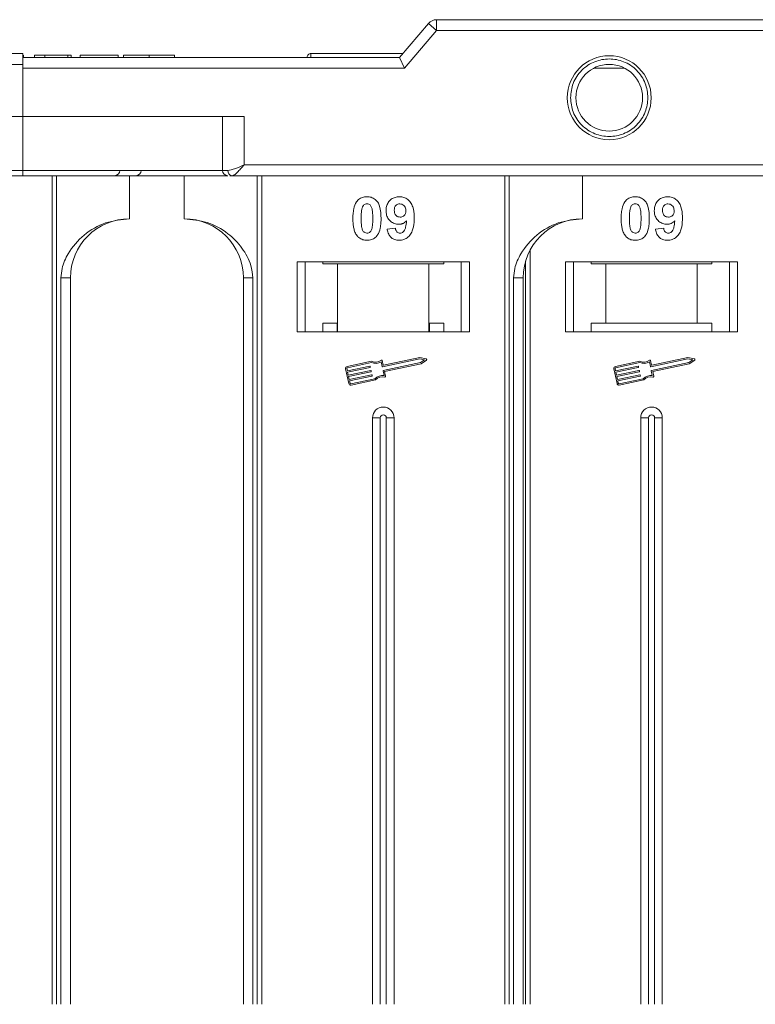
# Model space of a CAD drawing. Header units: millimetres. Extents: x -623 to 852, y 50 to 1083.
# Tile 23 of 72: x 150 to 219, y 369 to 460. Entities that reach past the tile are written whole.
import ezdxf

# ---------------------------------------------------------------- set-up
doc = ezdxf.new("R2010")
doc.units = ezdxf.units.MM

msp = doc.modelspace()

# ---------------------------------------------------------------- linework, layer by layer
at = {"color": 7, "linetype": 'Continuous', "lineweight": 15}
for p, q in [((188.294, 459.652), (185.593, 456.501)), ((189.053, 459.001), (188.294, 459.652)), ((189.053, 459.001), (189.053, 460.001)), ((241.593, 460.001), (189.053, 460.001)), ((186.053, 455.501), (189.053, 459.001)), ((189.053, 459.001), (241.593, 459.001)), ((150.663, 456.501), (150.663, 456.701)), ((151.689, 456.501), (151.689, 456.701)), ((151.689, 456.701), (152.651, 456.701)), ((152.651, 456.701), (152.651, 456.501)), ((152.651, 456.701), (154.766, 456.701)), ((154.766, 456.701), (154.766, 456.501)), ((154.766, 456.701), (155.087, 456.701)), ((155.087, 456.701), (155.087, 456.501)), ((155.92, 456.701), (159.446, 456.701)), ((155.92, 456.501), (155.92, 456.701)), ((159.446, 456.701), (159.446, 456.501)), ((159.958, 456.701), (159.958, 456.501)), ((162.337, 456.501), (162.337, 456.701)), ((164.702, 456.501), (164.702, 456.701)), ((177.372, 456.851), (177.372, 456.851)), ((150.593, 455.851), (135.165, 455.851)), ((185.593, 456.501), (150.593, 456.501)), ((177.022, 456.501), (150.593, 456.501)), ((150.593, 455.501), (150.593, 455.851)), ((185.593, 456.501), (186.053, 455.501)), ((150.593, 451.001), (150.593, 455.501)), ((150.593, 455.501), (186.053, 455.501)), ((203.662, 455.501), (206.524, 455.501)), ((133.165, 451.001), (150.593, 451.001)), ((171.156, 451.001), (150.593, 451.001)), ((150.593, 451.001), (150.593, 446.001)), ((169.156, 451.001), (169.156, 446.001)), ((171.156, 446.501), (171.156, 451.001)), ((150.593, 446.001), (101.021, 446.001)), ((150.593, 446.001), (150.593, 445.501)), ((169.156, 446.001), (150.593, 446.001)), ((169.156, 446.001), (169.665, 446.001)), ((241.593, 446.501), (171.156, 446.501)), ((101.021, 445.501), (150.593, 445.501)), ((153.311, 445.501), (153.311, 368.501)), ((153.73, 368.501), (153.73, 445.501)), ((160.522, 441.501), (160.522, 445.501)), ((165.593, 445.501), (165.593, 441.501)), ((165.593, 445.501), (169.651, 445.501)), ((169.826, 445.501), (170.038, 445.501)), ((170.038, 445.501), (241.593, 445.501)), ((172.386, 445.501), (172.386, 368.501)), ((172.805, 368.501), (172.805, 445.501)), ((195.381, 445.501), (195.381, 368.501)), ((195.8, 368.501), (195.8, 445.501)), ((202.593, 441.501), (202.593, 445.501)), ((184.452, 440.545), (185.221, 440.63)), ((209.381, 440.545), (210.151, 440.63)), ((197.734, 368.501), (197.734, 438.579)), ((192.093, 437.501), (176.093, 437.501)), ((176.093, 437.501), (176.093, 431.001)), ((176.843, 431.001), (176.843, 437.501)), ((178.479, 437.301), (178.479, 437.501)), ((189.707, 437.501), (189.707, 437.301)), ((191.343, 437.501), (191.343, 431.001)), ((192.093, 431.001), (192.093, 437.501)), ((197.315, 437.549), (197.315, 368.501)), ((217.022, 437.501), (201.022, 437.501)), ((201.022, 437.501), (201.022, 431.001)), ((201.772, 431.001), (201.772, 437.501)), ((203.409, 437.301), (203.409, 437.501)), ((214.636, 437.501), (214.636, 437.301)), ((216.272, 437.501), (216.272, 431.001)), ((217.022, 431.001), (217.022, 437.501)), ((178.479, 437.301), (179.843, 437.301)), ((179.843, 437.301), (179.843, 431.001)), ((188.343, 437.301), (179.843, 437.301)), ((188.343, 431.001), (188.343, 437.301)), ((188.343, 437.301), (189.707, 437.301)), ((203.409, 437.301), (204.772, 437.301)), ((204.772, 437.301), (204.772, 431.801)), ((213.272, 437.301), (204.772, 437.301)), ((213.272, 431.801), (213.272, 437.301)), ((213.272, 437.301), (214.636, 437.301)), ((154.137, 436.001), (154.137, 368.501)), ((155.022, 436.001), (154.137, 436.001)), ((155.022, 368.501), (155.022, 436.001)), ((171.093, 436.001), (171.978, 436.001)), ((171.093, 436.001), (171.093, 368.501)), ((171.978, 368.501), (171.978, 436.001)), ((196.208, 436.001), (196.208, 368.501)), ((197.093, 436.001), (196.208, 436.001)), ((197.093, 368.501), (197.093, 436.001)), ((176.093, 431.001), (192.093, 431.001)), ((179.797, 431.801), (178.479, 431.801)), ((178.479, 431.801), (178.479, 431.001)), ((179.797, 431.001), (179.797, 431.801)), ((189.707, 431.801), (188.389, 431.801)), ((188.389, 431.801), (188.389, 431.001)), ((189.707, 431.001), (189.707, 431.801)), ((201.022, 431.001), (217.022, 431.001)), ((204.772, 431.801), (203.409, 431.801)), ((203.409, 431.801), (203.409, 431.001)), ((213.272, 431.801), (204.772, 431.801)), ((214.636, 431.801), (213.272, 431.801)), ((214.636, 431.001), (214.636, 431.801)), ((183.011, 428.254), (180.732, 427.773)), ((184.076, 427.909), (183.988, 428.325)), ((187.481, 428.479), (184.02, 427.747)), ((187.481, 428.598), (184.111, 427.887)), ((188.082, 428.481), (187.481, 428.598)), ((187.924, 428.392), (187.481, 428.479)), ((187.554, 428.134), (187.924, 428.392)), ((187.602, 428.024), (188.104, 428.375)), ((207.94, 428.254), (205.662, 427.773)), ((209.005, 427.909), (208.918, 428.325)), ((212.411, 428.479), (208.95, 427.747)), ((212.41, 428.598), (209.04, 427.887)), ((213.011, 428.481), (212.41, 428.598)), ((212.853, 428.392), (212.411, 428.479)), ((212.484, 428.134), (212.853, 428.392)), ((212.531, 428.024), (213.034, 428.375)), ((180.596, 427.564), (180.888, 426.185)), ((180.711, 427.588), (180.76, 427.359)), ((182.999, 428.132), (180.757, 427.658)), ((180.76, 427.359), (182.842, 427.799)), ((182.867, 427.684), (180.784, 427.244)), ((180.845, 426.956), (182.927, 427.396)), ((182.877, 427.776), (182.889, 427.719)), ((182.962, 427.374), (182.974, 427.316)), ((183.985, 427.77), (183.891, 428.214)), ((184.164, 426.924), (184.07, 427.368)), ((184.093, 427.403), (187.554, 428.134)), ((184.203, 427.306), (187.602, 428.024)), ((184.297, 426.861), (184.203, 427.306)), ((205.526, 427.564), (205.817, 426.185)), ((205.641, 427.588), (205.689, 427.359)), ((207.929, 428.132), (205.686, 427.658)), ((205.689, 427.359), (207.772, 427.799)), ((207.796, 427.684), (205.714, 427.244)), ((205.774, 426.956), (207.857, 427.396)), ((207.807, 427.776), (207.819, 427.719)), ((207.892, 427.374), (207.904, 427.316)), ((208.915, 427.77), (208.821, 428.214)), ((209.094, 426.924), (209, 427.368)), ((209.022, 427.403), (212.484, 428.134)), ((209.133, 427.306), (212.531, 428.024)), ((209.227, 426.861), (209.133, 427.306)), ((180.784, 427.244), (180.845, 426.956)), ((182.952, 427.282), (180.869, 426.842)), ((180.869, 426.842), (180.93, 426.554)), ((180.93, 426.554), (183.012, 426.994)), ((183.037, 426.879), (180.954, 426.439)), ((180.954, 426.439), (181.003, 426.21)), ((181.072, 426.164), (183.315, 426.638)), ((181.097, 426.049), (183.375, 426.531)), ((183.047, 426.972), (183.059, 426.914)), ((205.714, 427.244), (205.774, 426.956)), ((207.881, 427.282), (205.799, 426.842)), ((205.799, 426.842), (205.859, 426.554)), ((205.859, 426.554), (207.942, 426.994)), ((207.966, 426.879), (205.884, 426.439)), ((205.884, 426.439), (205.932, 426.21)), ((206.002, 426.164), (208.244, 426.638)), ((206.026, 426.049), (208.305, 426.531)), ((207.977, 426.972), (207.989, 426.914)), ((183.093, 423.001), (183.093, 368.501)), ((183.093, 423.001), (183.808, 423.001)), ((183.808, 423.001), (183.808, 368.501)), ((184.378, 368.501), (184.378, 423.001)), ((185.093, 423.001), (184.378, 423.001)), ((185.093, 368.501), (185.093, 423.001)), ((208.022, 423.001), (208.022, 368.501)), ((208.022, 423.001), (208.737, 423.001)), ((208.737, 423.001), (208.737, 368.501)), ((209.307, 368.501), (209.307, 423.001)), ((210.022, 423.001), (209.307, 423.001)), ((210.022, 368.501), (210.022, 423.001))]:
    msp.add_line(p, q, dxfattribs=at)
for radius in [3.9, 3.1]:
    msp.add_circle((205.093, 452.751), radius, dxfattribs=at)
for centre, radius, start, end in [((189.053, 459.001), 1, 90, 139.39871), ((177.372, 456.501), 0.35, 89.99809, 179.99959), ((159.111, 446.001), 0.5, 270, 0), ((161.094, 446.001), 0.5, 270, 0), ((169.656, 446.001), 0.5, 180, 270), ((170.112, 445.946), 0.451, 172.91865, 260.4798), ((160.522, 436.001), 5.5, 90, 180), ((165.593, 436.001), 5.5, 0, 90), ((202.593, 436.001), 5.5, 90, 180), ((183.364, 429.052), 0.873, 246.11204, 307.44471), ((183.931, 428.313), 0.0587, 11.9297, 127.44471), ((188.07, 428.423), 0.0587, 304.95116, 78.90824), ((208.294, 429.052), 0.873, 246.11204, 307.44471), ((208.86, 428.313), 0.0587, 11.9297, 127.44471), ((213, 428.423), 0.0587, 304.95116, 78.90824), ((180.769, 427.601), 0.176, 101.9297, 191.9297), ((180.769, 427.601), 0.0587, 101.9297, 191.9297), ((182.849, 427.77), 0.0294, 11.9297, 101.9297), ((182.861, 427.712), 0.0294, 281.9297, 11.9297), ((182.934, 427.368), 0.0294, 11.9297, 101.9297), ((182.946, 427.31), 0.0294, 281.9297, 11.9297), ((183.364, 429.052), 0.99, 248.37041, 302.16635), ((184.014, 427.776), 0.0294, 191.9297, 281.9297), ((184.099, 427.374), 0.0294, 101.9297, 191.9297), ((184.105, 427.915), 0.0294, 191.9297, 281.9297), ((205.698, 427.601), 0.176, 101.9297, 191.9297), ((205.698, 427.601), 0.0587, 101.9297, 191.9297), ((207.778, 427.77), 0.0294, 11.9297, 101.9297), ((207.79, 427.712), 0.0294, 281.9297, 11.9297), ((207.863, 427.368), 0.0294, 11.9297, 101.9297), ((207.875, 427.31), 0.0294, 281.9297, 11.9297), ((208.294, 429.052), 0.99, 248.37041, 302.16635), ((208.944, 427.776), 0.0294, 191.9297, 281.9297), ((209.028, 427.374), 0.0294, 101.9297, 191.9297), ((209.034, 427.915), 0.0294, 191.9297, 281.9297), ((183.018, 426.966), 0.0294, 11.9297, 101.9297), ((183.031, 426.908), 0.0294, 281.9297, 11.9297), ((184.021, 425.944), 0.99, 81.69305, 135.48899), ((184.021, 425.944), 0.873, 76.41469, 137.74736), ((184.24, 426.849), 0.0587, 256.41469, 11.9297), ((207.948, 426.966), 0.0294, 11.9297, 101.9297), ((207.96, 426.908), 0.0294, 281.9297, 11.9297), ((208.951, 425.944), 0.99, 81.69305, 135.48899), ((208.951, 425.944), 0.873, 76.41469, 137.74736), ((209.169, 426.849), 0.0587, 256.41469, 11.9297), ((181.06, 426.222), 0.176, 191.9297, 281.9297), ((181.06, 426.222), 0.0587, 191.9297, 281.9297), ((205.99, 426.222), 0.176, 191.9297, 281.9297), ((205.99, 426.222), 0.0587, 191.9297, 281.9297), ((184.093, 423.001), 1, 0, 180), ((209.022, 423.001), 1, 0, 180), ((184.093, 423.001), 0.285, 0, 180), ((209.022, 423.001), 0.285, 0, 180)]:
    msp.add_arc(centre, radius, start, end, dxfattribs=at)
for points, knots in [([(150.593, 456.851), (149.272, 456.851), (146.588, 456.851), (142.566, 456.851), (138.888, 456.851), (135.617, 456.851), (132.758, 456.851), (130.064, 456.851), (126.743, 456.851), (123.918, 456.851), (121.686, 456.851), (120.195, 456.851), (119.014, 456.851), (118.234, 456.851), (118.14, 456.851), (118.093, 456.851)], [0, 0, 0, 0, 0.077646, 0.157699, 0.239994, 0.304338, 0.368672, 0.434385, 0.500088, 0.631328, 0.695673, 0.760006, 0.84231, 0.922361, 1, 1, 1, 1]), ([(150.593, 455.851), (150.593, 455.964), (150.593, 456.189), (150.593, 456.488), (150.593, 456.714), (150.593, 456.834), (150.593, 456.847), (150.593, 456.851)], [0, 0, 0, 0, 0.214694, 0.429388, 0.644082, 0.858775, 1, 1, 1, 1]), ([(162.337, 456.701), (162.204, 456.701), (161.8, 456.701), (161.14, 456.701), (160.518, 456.701), (160.093, 456.701), (159.968, 456.701), (159.96, 456.701), (159.958, 456.701)], [0, 0, 0, 0, 0.102171, 0.30922, 0.51365, 0.692275, 0.932413, 1, 1, 1, 1]), ([(164.702, 456.701), (164.698, 456.701), (164.688, 456.701), (164.546, 456.701), (164.155, 456.701), (163.581, 456.701), (162.941, 456.701), (162.52, 456.701), (162.337, 456.701)], [0, 0, 0, 0, 0.101888, 0.307343, 0.492963, 0.678647, 0.860791, 1, 1, 1, 1]), ([(177.372, 456.851), (177.373, 456.844), (177.373, 456.831), (177.372, 456.727), (177.372, 456.615), (177.366, 456.519), (177.364, 456.501)], [0, 0, 0, 0, 0.316913, 0.576202, 0.920428, 1, 1, 1, 1]), ([(185.893, 456.851), (185.69, 456.851), (184.206, 456.851), (181.343, 456.851), (178.683, 456.851), (177.372, 456.851)], [0, 0, 0, 0, 0.074565, 0.54425, 1, 1, 1, 1]), ([(201.493, 452.751), (201.541, 453.204), (201.616, 453.903), (202.064, 454.742), (202.529, 455.314), (203.102, 455.782), (203.941, 456.216), (205.093, 456.439), (206.245, 456.216), (207.084, 455.783), (207.656, 455.314), (208.122, 454.742), (208.57, 453.903), (208.645, 453.204), (208.693, 452.751)], [0, 0, 0, 0, 0.119721, 0.184837, 0.25, 0.315115, 0.380279, 0.5, 0.619721, 0.684837, 0.75, 0.815115, 0.880279, 1, 1, 1, 1]), ([(208.693, 452.751), (208.645, 452.299), (208.57, 451.6), (208.122, 450.761), (207.657, 450.189), (207.084, 449.72), (206.245, 449.286), (205.093, 449.064), (203.941, 449.286), (203.102, 449.72), (202.53, 450.188), (202.064, 450.76), (201.616, 451.6), (201.541, 452.299), (201.493, 452.751)], [0, 0, 0, 0, 0.119721, 0.184837, 0.25, 0.315115, 0.380279, 0.5, 0.619721, 0.684837, 0.75, 0.815115, 0.880279, 1, 1, 1, 1]), ([(171.156, 446.501), (170.886, 446.385), (170.468, 446.205), (169.969, 446.033), (169.76, 446.011), (169.665, 446.001)], [0, 0, 0, 0, 0.498413, 0.772937, 1, 1, 1, 1]), ([(171.156, 446.501), (171.05, 446.379), (170.838, 446.134), (170.529, 445.804), (170.25, 445.554), (170.106, 445.518), (170.038, 445.501)], [0, 0, 0, 0, 0.251519, 0.501784, 0.765632, 1, 1, 1, 1]), ([(150.593, 445.501), (151.934, 445.501), (154.659, 445.501), (158.742, 445.501), (162.481, 445.501), (165.79, 445.501), (168.039, 445.501), (169.203, 445.501), (169.476, 445.501)], [0, 0, 0, 0, 0.199904, 0.406008, 0.617917, 0.783559, 0.949228, 1, 1, 1, 1]), ([(181.272, 441.529), (181.275, 441.662), (181.28, 441.965), (181.352, 442.495), (181.492, 442.917), (181.651, 443.124), (181.668, 443.146)], [0, 0, 0, 0, 0.2367308, 0.5375555, 0.9496679, 1, 1, 1, 1]), ([(181.668, 443.146), (181.713, 443.197), (181.803, 443.298), (181.972, 443.414), (182.16, 443.497), (182.33, 443.535), (182.471, 443.55), (182.544, 443.552), (182.58, 443.553)], [0, 0, 0, 0, 0.193776, 0.3936, 0.587864, 0.788908, 0.894169, 1, 1, 1, 1]), ([(182.127, 442.493), (182.151, 442.563), (182.189, 442.675), (182.297, 442.8), (182.421, 442.867), (182.52, 442.883), (182.574, 442.886), (182.58, 442.886)], [0, 0, 0, 0, 0.334804, 0.542561, 0.750382, 0.970721, 1, 1, 1, 1]), ([(182.58, 443.553), (182.715, 443.543), (182.987, 443.522), (183.34, 443.324), (183.611, 443.03), (183.863, 442.43), (183.877, 441.907), (183.888, 441.521)], [0, 0, 0, 0, 0.147566, 0.296688, 0.431278, 0.580404, 1, 1, 1, 1]), ([(182.58, 442.886), (182.637, 442.881), (182.739, 442.871), (182.871, 442.794), (182.984, 442.646), (183.08, 442.372), (183.114, 441.98), (183.117, 441.68), (183.119, 441.529)], [0, 0, 0, 0, 0.104614, 0.188814, 0.273512, 0.444127, 0.719481, 1, 1, 1, 1]), ([(184.349, 442.248), (184.357, 442.383), (184.373, 442.653), (184.54, 443.032), (184.82, 443.329), (185.19, 443.523), (185.465, 443.542), (185.607, 443.553)], [0, 0, 0, 0, 0.197927, 0.397728, 0.597413, 0.790584, 1, 1, 1, 1]), ([(185.119, 442.287), (185.123, 442.374), (185.129, 442.512), (185.204, 442.691), (185.313, 442.799), (185.456, 442.873), (185.563, 442.881), (185.623, 442.886)], [0, 0, 0, 0, 0.29132, 0.465539, 0.641632, 0.798664, 1, 1, 1, 1]), ([(185.607, 443.553), (185.743, 443.542), (186.014, 443.521), (186.375, 443.318), (186.666, 443.013), (186.906, 442.478), (186.961, 441.969), (186.964, 441.614), (186.965, 441.555)], [0, 0, 0, 0, 0.148288, 0.297745, 0.443713, 0.607791, 0.934708, 1, 1, 1, 1]), ([(185.623, 442.886), (185.69, 442.879), (185.827, 442.865), (186.001, 442.748), (186.13, 442.59), (186.187, 442.407), (186.193, 442.286), (186.196, 442.231)], [0, 0, 0, 0, 0.207955, 0.420406, 0.62732, 0.827707, 1, 1, 1, 1]), ([(206.202, 441.529), (206.204, 441.662), (206.209, 441.965), (206.281, 442.495), (206.422, 442.917), (206.58, 443.124), (206.598, 443.146)], [0, 0, 0, 0, 0.236731, 0.537555, 0.949668, 1, 1, 1, 1]), ([(206.598, 443.146), (206.642, 443.197), (206.732, 443.298), (206.901, 443.414), (207.09, 443.497), (207.259, 443.535), (207.4, 443.55), (207.473, 443.552), (207.51, 443.553)], [0, 0, 0, 0, 0.193776, 0.3936, 0.587864, 0.788908, 0.894169, 1, 1, 1, 1]), ([(207.057, 442.493), (207.08, 442.563), (207.119, 442.675), (207.227, 442.8), (207.35, 442.867), (207.449, 442.883), (207.503, 442.886), (207.51, 442.886)], [0, 0, 0, 0, 0.334804, 0.542561, 0.750382, 0.970721, 1, 1, 1, 1]), ([(207.51, 443.553), (207.645, 443.543), (207.917, 443.522), (208.269, 443.324), (208.541, 443.03), (208.792, 442.43), (208.807, 441.907), (208.817, 441.521)], [0, 0, 0, 0, 0.147566, 0.296688, 0.431278, 0.580404, 1, 1, 1, 1]), ([(207.51, 442.886), (207.566, 442.881), (207.669, 442.871), (207.8, 442.794), (207.913, 442.646), (208.009, 442.372), (208.043, 441.98), (208.046, 441.68), (208.048, 441.529)], [0, 0, 0, 0, 0.104614, 0.188814, 0.273512, 0.444127, 0.719481, 1, 1, 1, 1]), ([(209.279, 442.248), (209.287, 442.383), (209.302, 442.653), (209.469, 443.032), (209.749, 443.329), (210.12, 443.523), (210.394, 443.542), (210.537, 443.553)], [0, 0, 0, 0, 0.197927, 0.397728, 0.597413, 0.790584, 1, 1, 1, 1]), ([(210.048, 442.287), (210.052, 442.374), (210.059, 442.512), (210.133, 442.691), (210.242, 442.799), (210.386, 442.873), (210.492, 442.881), (210.552, 442.886)], [0, 0, 0, 0, 0.29132, 0.465539, 0.641632, 0.798664, 1, 1, 1, 1]), ([(210.537, 443.553), (210.672, 443.542), (210.944, 443.521), (211.304, 443.318), (211.596, 443.013), (211.836, 442.478), (211.89, 441.969), (211.894, 441.614), (211.894, 441.555)], [0, 0, 0, 0, 0.148288, 0.297745, 0.443713, 0.607791, 0.934708, 1, 1, 1, 1]), ([(210.552, 442.886), (210.62, 442.879), (210.757, 442.865), (210.931, 442.748), (211.059, 442.59), (211.117, 442.407), (211.122, 442.286), (211.125, 442.231)], [0, 0, 0, 0, 0.207955, 0.420406, 0.62732, 0.827707, 1, 1, 1, 1]), ([(182.042, 441.529), (182.042, 441.595), (182.043, 441.729), (182.049, 441.909), (182.059, 442.07), (182.073, 442.212), (182.092, 442.354), (182.115, 442.447), (182.127, 442.493)], [0, 0, 0, 0, 0.2059417, 0.4119594, 0.558149, 0.7045024, 0.8518015, 1, 1, 1, 1]), ([(185.531, 440.989), (185.396, 441.001), (185.123, 441.026), (184.773, 441.242), (184.505, 441.548), (184.367, 441.902), (184.355, 442.144), (184.349, 442.248)], [0, 0, 0, 0, 0.210189, 0.421773, 0.623603, 0.837034, 1, 1, 1, 1]), ([(185.661, 441.655), (185.593, 441.661), (185.468, 441.672), (185.304, 441.766), (185.193, 441.897), (185.128, 442.078), (185.122, 442.209), (185.119, 442.287)], [0, 0, 0, 0, 0.213937, 0.398075, 0.583091, 0.751666, 1, 1, 1, 1]), ([(186.196, 442.231), (186.191, 442.151), (186.183, 442.018), (186.097, 441.849), (185.977, 441.74), (185.827, 441.666), (185.716, 441.659), (185.661, 441.655)], [0, 0, 0, 0, 0.2673945, 0.4472142, 0.6271221, 0.8130653, 1, 1, 1, 1]), ([(206.971, 441.529), (206.972, 441.595), (206.973, 441.729), (206.978, 441.909), (206.989, 442.07), (207.003, 442.212), (207.021, 442.354), (207.045, 442.447), (207.057, 442.493)], [0, 0, 0, 0, 0.205942, 0.411959, 0.558149, 0.704502, 0.851801, 1, 1, 1, 1]), ([(210.461, 440.989), (210.325, 441.001), (210.053, 441.026), (209.702, 441.242), (209.435, 441.548), (209.296, 441.902), (209.284, 442.144), (209.279, 442.248)], [0, 0, 0, 0, 0.210189, 0.421773, 0.623603, 0.837034, 1, 1, 1, 1]), ([(210.591, 441.655), (210.523, 441.661), (210.397, 441.672), (210.234, 441.766), (210.122, 441.897), (210.057, 442.078), (210.052, 442.209), (210.048, 442.287)], [0, 0, 0, 0, 0.213937, 0.398075, 0.583091, 0.751666, 1, 1, 1, 1]), ([(211.125, 442.231), (211.12, 442.151), (211.113, 442.018), (211.026, 441.849), (210.906, 441.74), (210.756, 441.666), (210.646, 441.659), (210.591, 441.655)], [0, 0, 0, 0, 0.2673945, 0.4472142, 0.6271221, 0.8130653, 1, 1, 1, 1]), ([(160.522, 441.501), (159.762, 441.425), (158.242, 441.272), (156.221, 440.082), (154.889, 438.532), (154.228, 437.088), (154.162, 436.296), (154.137, 436.001)], [0, 0, 0, 0, 0.249096, 0.498243, 0.745205, 0.90541, 1, 1, 1, 1]), ([(171.978, 436.001), (171.935, 436.392), (171.823, 437.391), (171, 438.845), (169.63, 440.258), (167.765, 441.295), (166.314, 441.433), (165.593, 441.501)], [0, 0, 0, 0, 0.125713, 0.321276, 0.524466, 0.763484, 1, 1, 1, 1]), ([(181.665, 439.912), (181.626, 439.967), (181.546, 440.076), (181.438, 440.313), (181.348, 440.621), (181.298, 440.958), (181.276, 441.262), (181.274, 441.44), (181.272, 441.529)], [0, 0, 0, 0, 0.118441, 0.239346, 0.459593, 0.684925, 0.84224, 1, 1, 1, 1]), ([(182.58, 440.168), (182.512, 440.176), (182.402, 440.189), (182.274, 440.277), (182.169, 440.43), (182.076, 440.705), (182.048, 441.095), (182.044, 441.383), (182.042, 441.529)], [0, 0, 0, 0, 0.12537, 0.20229, 0.279179, 0.464758, 0.730582, 1, 1, 1, 1]), ([(183.119, 441.529), (183.118, 441.462), (183.117, 441.329), (183.111, 441.148), (183.101, 440.986), (183.087, 440.844), (183.069, 440.701), (183.045, 440.607), (183.033, 440.561)], [0, 0, 0, 0, 0.20527, 0.410616, 0.55715, 0.703844, 0.851471, 1, 1, 1, 1]), ([(183.888, 441.521), (183.886, 441.387), (183.88, 441.084), (183.81, 440.565), (183.671, 440.145), (183.515, 439.938), (183.492, 439.908)], [0, 0, 0, 0, 0.237281, 0.538591, 0.932677, 1, 1, 1, 1]), ([(186.254, 441.324), (186.208, 441.275), (186.114, 441.176), (185.967, 441.087), (185.84, 441.035), (185.741, 441.008), (185.638, 440.992), (185.567, 440.99), (185.531, 440.989)], [0, 0, 0, 0, 0.243491, 0.496266, 0.61821, 0.741704, 0.870158, 1, 1, 1, 1]), ([(186.965, 441.555), (186.962, 441.422), (186.953, 441.02), (186.863, 440.465), (186.584, 439.956), (186.238, 439.654), (185.868, 439.516), (185.634, 439.505), (185.55, 439.501)], [0, 0, 0, 0, 0.142337, 0.429127, 0.589943, 0.751205, 0.909895, 1, 1, 1, 1]), ([(185.648, 440.168), (185.702, 440.174), (185.81, 440.185), (185.962, 440.283), (186.103, 440.453), (186.213, 440.815), (186.237, 441.117), (186.254, 441.324)], [0, 0, 0, 0, 0.112015, 0.224355, 0.367768, 0.565827, 1, 1, 1, 1]), ([(202.593, 441.501), (201.833, 441.425), (200.313, 441.272), (198.291, 440.082), (196.959, 438.532), (196.299, 437.088), (196.232, 436.296), (196.208, 436.001)], [0, 0, 0, 0, 0.249096, 0.498243, 0.745205, 0.90541, 1, 1, 1, 1]), ([(206.595, 439.912), (206.555, 439.967), (206.476, 440.076), (206.368, 440.313), (206.277, 440.621), (206.228, 440.958), (206.205, 441.262), (206.203, 441.44), (206.202, 441.529)], [0, 0, 0, 0, 0.1184406, 0.2393457, 0.4595932, 0.6849248, 0.8422399, 1, 1, 1, 1]), ([(207.51, 440.168), (207.441, 440.176), (207.331, 440.189), (207.203, 440.277), (207.098, 440.43), (207.006, 440.705), (206.977, 441.095), (206.973, 441.383), (206.971, 441.529)], [0, 0, 0, 0, 0.12537, 0.20229, 0.279179, 0.464758, 0.730582, 1, 1, 1, 1]), ([(208.048, 441.529), (208.048, 441.462), (208.047, 441.329), (208.041, 441.148), (208.031, 440.986), (208.017, 440.844), (207.998, 440.701), (207.974, 440.607), (207.962, 440.561)], [0, 0, 0, 0, 0.20527, 0.410616, 0.55715, 0.703844, 0.851471, 1, 1, 1, 1]), ([(208.817, 441.521), (208.815, 441.387), (208.81, 441.084), (208.739, 440.565), (208.601, 440.145), (208.444, 439.938), (208.421, 439.908)], [0, 0, 0, 0, 0.237281, 0.538591, 0.932677, 1, 1, 1, 1]), ([(211.183, 441.324), (211.137, 441.275), (211.043, 441.176), (210.896, 441.087), (210.77, 441.035), (210.671, 441.008), (210.567, 440.992), (210.496, 440.99), (210.461, 440.989)], [0, 0, 0, 0, 0.243491, 0.496266, 0.61821, 0.741704, 0.870158, 1, 1, 1, 1]), ([(211.894, 441.555), (211.891, 441.422), (211.883, 441.02), (211.792, 440.465), (211.514, 439.956), (211.167, 439.654), (210.797, 439.516), (210.564, 439.505), (210.479, 439.501)], [0, 0, 0, 0, 0.142337, 0.429127, 0.589943, 0.751205, 0.909895, 1, 1, 1, 1]), ([(210.578, 440.168), (210.632, 440.174), (210.74, 440.185), (210.892, 440.283), (211.033, 440.453), (211.142, 440.815), (211.167, 441.117), (211.183, 441.324)], [0, 0, 0, 0, 0.112015, 0.224355, 0.367768, 0.565827, 1, 1, 1, 1]), ([(183.033, 440.561), (183.009, 440.492), (182.971, 440.38), (182.864, 440.255), (182.742, 440.189), (182.643, 440.171), (182.589, 440.168), (182.58, 440.168)], [0, 0, 0, 0, 0.333678, 0.540413, 0.747264, 0.961209, 1, 1, 1, 1]), ([(185.55, 439.501), (185.414, 439.513), (185.168, 439.533), (184.854, 439.714), (184.612, 439.995), (184.498, 440.292), (184.462, 440.491), (184.452, 440.545)], [0, 0, 0, 0, 0.2427882, 0.4388655, 0.6348012, 0.9009361, 1, 1, 1, 1]), ([(185.221, 440.63), (185.235, 440.55), (185.255, 440.427), (185.345, 440.283), (185.45, 440.205), (185.557, 440.172), (185.623, 440.169), (185.648, 440.168)], [0, 0, 0, 0, 0.3447142, 0.5290593, 0.7142089, 0.8921959, 1, 1, 1, 1]), ([(207.962, 440.561), (207.939, 440.492), (207.901, 440.38), (207.793, 440.255), (207.672, 440.189), (207.573, 440.171), (207.518, 440.168), (207.51, 440.168)], [0, 0, 0, 0, 0.333678, 0.540413, 0.747264, 0.961209, 1, 1, 1, 1]), ([(210.479, 439.501), (210.343, 439.513), (210.098, 439.533), (209.784, 439.714), (209.541, 439.995), (209.427, 440.292), (209.391, 440.491), (209.381, 440.545)], [0, 0, 0, 0, 0.2427882, 0.4388655, 0.6348012, 0.9009361, 1, 1, 1, 1]), ([(210.151, 440.63), (210.164, 440.55), (210.185, 440.427), (210.275, 440.283), (210.379, 440.205), (210.486, 440.172), (210.553, 440.169), (210.578, 440.168)], [0, 0, 0, 0, 0.3447142, 0.5290593, 0.7142089, 0.8921959, 1, 1, 1, 1]), ([(182.58, 439.501), (182.513, 439.504), (182.379, 439.508), (182.181, 439.552), (181.99, 439.63), (181.845, 439.728), (181.738, 439.826), (181.69, 439.884), (181.665, 439.912)], [0, 0, 0, 0, 0.192635, 0.388697, 0.582015, 0.783044, 0.890959, 1, 1, 1, 1]), ([(183.492, 439.908), (183.448, 439.857), (183.357, 439.756), (183.189, 439.64), (183, 439.557), (182.831, 439.519), (182.689, 439.504), (182.617, 439.502), (182.58, 439.501)], [0, 0, 0, 0, 0.193769, 0.393564, 0.587886, 0.789131, 0.894283, 1, 1, 1, 1]), ([(207.51, 439.501), (207.443, 439.504), (207.308, 439.508), (207.11, 439.552), (206.92, 439.63), (206.775, 439.728), (206.668, 439.826), (206.619, 439.884), (206.595, 439.912)], [0, 0, 0, 0, 0.192635, 0.388697, 0.582015, 0.783044, 0.890959, 1, 1, 1, 1]), ([(208.421, 439.908), (208.377, 439.857), (208.287, 439.756), (208.118, 439.64), (207.929, 439.557), (207.76, 439.519), (207.619, 439.504), (207.546, 439.502), (207.51, 439.501)], [0, 0, 0, 0, 0.193769, 0.393564, 0.587886, 0.789131, 0.894283, 1, 1, 1, 1])]:
    msp.add_open_spline(points, degree=3, knots=knots, dxfattribs=at)

doc.saveas('drawing.dxf')
